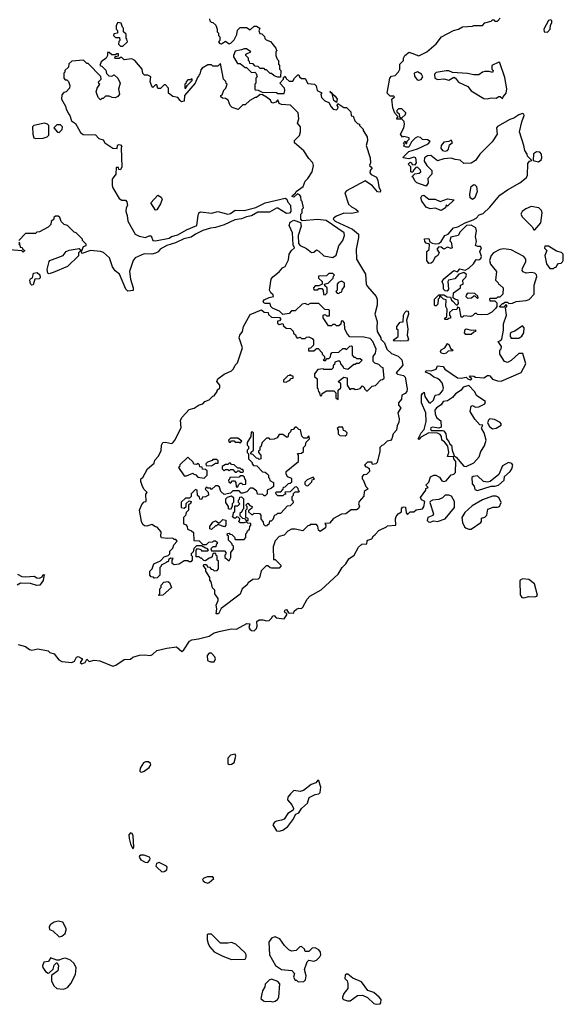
# Model space of a CAD drawing. Extents: x 2029662 to 2246637, y 225654 to 401419.
# Tile 171 of 256: x 2075408 to 2079762, y 367868 to 375752. Entities that reach past the tile are written whole.
import ezdxf

# ---------------------------------------------------------------- set-up
doc = ezdxf.new("R2010")
doc.units = 0

msp = doc.modelspace()

# ---------------------------------------------------------------- linework, layer by layer
at = {"layer": '0CON20XD'}
for points in [[(2076235, 375540), (2076270, 375575), (2076267, 375597), (2076260, 375605), (2076260, 375635), (2076240, 375655), (2076240, 375685), (2076231.7, 375691.7), (2076220, 375725), (2076195, 375730), (2076180, 375705), (2076180, 375675), (2076190, 375665), (2076190, 375645), (2076161.7, 375638.3), (2076160, 375625), (2076175, 375610), (2076208.3, 375608.3), (2076210, 375585), (2076203, 375577), (2076200, 375555), (2076215, 375540), (2076235, 375540)], [(2076928.3, 375758.3), (2076931.7, 375741.7), (2076941.7, 375731.7), (2076955, 375730), (2076978.3, 375708.3), (2076990, 375675), (2076990, 375655), (2077000, 375645), (2077000, 375625), (2077010, 375615), (2077010, 375585), (2077000, 375575), (2077011.7, 375561.7), (2077025, 375560), (2077055, 375580), (2077085, 375560), (2077100, 375565), (2077125, 375590), (2077147, 375633), (2077153, 375667), (2077175, 375690), (2077225, 375690), (2077255, 375670), (2077285, 375700), (2077305, 375700), (2077330, 375685), (2077322.5, 375662.5), (2077331.7, 375641.7), (2077348.3, 375638.3), (2077368.3, 375618.3), (2077371.7, 375601.7), (2077381.7, 375591.7), (2077416.4, 375576.4), (2077460, 375525), (2077461.7, 375511.7), (2077470, 375505), (2077460, 375495), (2077460, 375465), (2077470, 375435), (2077480, 375425), (2077480, 375395), (2077490, 375385), (2077490, 375355), (2077500, 375345), (2077497, 375293), (2077475, 375292.5), (2077445, 375302.5), (2077425, 375320), (2077415, 375320), (2077385, 375350), (2077375, 375350), (2077365, 375360), (2077335, 375360), (2077318.3, 375378.3), (2077295, 375380), (2077278.3, 375398.3), (2077251.7, 375401.7), (2077248.3, 375418.3), (2077240, 375425), (2077240, 375445), (2077220, 375465), (2077220, 375475), (2077260, 375495), (2077225, 375520), (2077205, 375520), (2077185, 375510), (2077135, 375500), (2077120, 375465), (2077120, 375455), (2077151.7, 375401.7), (2077175, 375400), (2077215, 375370), (2077225, 375370), (2077265, 375330), (2077291.7, 375331.7), (2077301.7, 375321.7), (2077310, 375295), (2077300, 375285), (2077300, 375245), (2077290, 375235), (2077290, 375195), (2077295, 375190), (2077317, 375187), (2077355, 375170), (2077435, 375172.5), (2077465, 375170), (2077475, 375160), (2077525, 375160), (2077532.5, 375185), (2077530, 375205), (2077492.5, 375245), (2077520, 375275), (2077521.7, 375288.3), (2077535, 375300), (2077541.7, 375281.7), (2077565, 375260), (2077595, 375260), (2077610, 375285), (2077635, 375310), (2077645, 375310), (2077650, 375295), (2077665, 375280), (2077695, 375280), (2077715, 375240), (2077770, 375235), (2077781.7, 375221.7), (2077790, 375185), (2077827, 375167), (2077820, 375155), (2077825, 375130), (2077853, 375103), (2077885, 375090), (2077903, 375053), (2077920, 375035), (2077945, 375030), (2077955, 375040), (2077960, 375055), (2077950, 375065), (2077955, 375080), (2078005, 375050), (2078025, 375050), (2078060, 375015), (2078061.7, 374981.7), (2078078.3, 374978.3), (2078091.7, 374941.7), (2078115, 374920), (2078130, 374915), (2078130, 374905), (2078160, 374875), (2078160, 374865), (2078190, 374815), (2078192.5, 374785), (2078183.9, 374743.9), (2078216.1, 374646.1), (2078217.5, 374605), (2078210, 374585), (2078230, 374565), (2078216.1, 374543.9), (2078213.8, 374525), (2078222, 374512), (2078265, 374490), (2078276.7, 374465), (2078283.6, 374413.6), (2078297.5, 374385), (2078295, 374370), (2078275, 374372.5), (2078235, 374422.5), (2078175, 374462.5), (2078025, 374382.5), (2078013.3, 374365), (2078042.5, 374275), (2078065, 374252.5), (2078100, 374235), (2078118.3, 374218.3), (2078115, 374210)], [(2078877, 373497), (2078905, 373470), (2078915, 373470), (2078921.7, 373478.3), (2078920, 373505), (2078893, 373513), (2078880, 373525), (2078882.5, 373565), (2078940, 373605), (2078940, 373625), (2078960, 373635), (2078957.5, 373665), (2078980.7, 373689.3), (2078987.5, 373705), (2078983.6, 373713.6), (2078965, 373727.5), (2078926.2, 373713.8), (2078893.6, 373676.4), (2078842.5, 373665), (2078837.5, 373655), (2078842.5, 373595), (2078831.7, 373578.3), (2078815, 373580), (2078803, 373593), (2078803.3, 373625), (2078793.3, 373655), (2078804.3, 373675.7), (2078885, 373742.5), (2078915, 373733.3), (2078932.5, 373757.5), (2078975, 373746.2), (2079005, 373761.2), (2079044.2, 373795.8), (2079065, 373832.5), (2079085, 373828), (2079101.4, 373838.6), (2079105.9, 373855.9), (2079092.5, 373895), (2079106.4, 373926.4), (2079100, 373935), (2079076.7, 373936.7), (2079060, 373945), (2079067.5, 373975), (2079060, 374015), (2079068, 374062), (2079062, 374085), (2079025, 374106.2), (2078985.8, 374104.2), (2078935.9, 374054.1), (2078920, 374025), (2078860.7, 374009.3), (2078852.5, 373982.5), (2078865, 373970), (2078873.3, 373925), (2078865, 373920.8), (2078835, 373930), (2078805, 373913.3), (2078785, 373930), (2078765, 373932.5), (2078750, 373915), (2078767.5, 373885), (2078757.5, 373865), (2078733.3, 373846.7), (2078716.1, 373813.9), (2078705, 373802.5), (2078685, 373800), (2078670, 373825), (2078670, 373895), (2078687, 373913), (2078690, 373955), (2078665, 373963.3), (2078652.5, 373975), (2078651.7, 373998.3), (2078685, 374000), (2078692.5, 373972.5), (2078713, 373963), (2078735, 373957.5), (2078765, 373960), (2078783, 373977), (2078812.5, 374025), (2078840, 374035), (2078883.9, 374086.1), (2078917, 374093), (2078975, 374126.7), (2079040.7, 374149.3), (2079065, 374162.5), (2079089.3, 374190.7), (2079120.7, 374199.3), (2079175, 374251.2), (2079255, 374346.2), (2079315, 374388.8), (2079415, 374446.2), (2079464.2, 374485.8), (2079476.2, 374505), (2079478.3, 374601.7), (2079491.7, 374618.3), (2079510, 374625), (2079475, 374660), (2079472.5, 374675), (2079454, 374704), (2079446.9, 374745), (2079412.2, 374855), (2079429.2, 374935), (2079448.8, 374985), (2079446.7, 374996.7), (2079435, 375000), (2079405, 374990), (2079367, 374963), (2079335, 374952.9), (2079234.1, 374895.9), (2079226.7, 374885), (2079232.5, 374835), (2079193.3, 374775), (2079094.3, 374675.7), (2079060, 374625), (2079025, 374603.8), (2078965, 374600), (2078935, 374626), (2078895, 374632), (2078865, 374643.8), (2078805, 374638.8), (2078755, 374622.5), (2078700, 374665), (2078675, 374662.5), (2078650, 374645), (2078648.3, 374618.3), (2078670, 374585), (2078710, 374545), (2078710, 374515), (2078678.3, 374481.7), (2078680, 374445), (2078665, 374420), (2078590, 374445), (2078573, 374463), (2078560, 374490), (2078550, 374495), (2078572.5, 374517.5), (2078607, 374523), (2078620, 374535), (2078618.3, 374548.3), (2078595, 374570), (2078581.7, 374568.3), (2078561.7, 374548.3), (2078558.3, 374531.7), (2078545, 374530), (2078540, 374535), (2078540, 374575), (2078520, 374595), (2078535, 374610), (2078546.4, 374606.4), (2078551.7, 374591.7), (2078575, 374590), (2078587, 374607), (2078580, 374645), (2078565, 374652.5), (2078525, 374637.5), (2078480, 374645), (2078482.5, 374655), (2078525, 374696.7), (2078595, 374718), (2078680.7, 374759.3), (2078697, 374777), (2078675, 374790), (2078635, 374792.5), (2078618.3, 374808.3), (2078595, 374813.3), (2078575, 374803.3), (2078547.5, 374775), (2078525, 374732.5), (2078505, 374730), (2078485, 374740), (2078490, 374755), (2078483, 374767), (2078495, 374780), (2078501.7, 374761.7), (2078508.3, 374761.7), (2078511.7, 374778.3), (2078527.5, 374795), (2078527, 374807), (2078485, 374816.2), (2078475, 374812.5), (2078457.5, 374835), (2078484.4, 374885.6), (2078491.2, 374915), (2078487, 374937), (2078470, 374955), (2078470, 374965), (2078498.3, 374991.7), (2078500, 375005), (2078468.3, 375038.3), (2078441.7, 375038.3), (2078430, 375025), (2078430, 375015), (2078448.3, 374998.3), (2078450, 374975), (2078458.3, 374968.3), (2078460, 374955), (2078430, 374955), (2078431.7, 374968.3), (2078440, 374975), (2078413, 375003), (2078396.7, 375045), (2078390, 375115), (2078410, 375135), (2078405, 375140), (2078375, 375140), (2078352.5, 375165), (2078372.5, 375285), (2078385, 375298.6), (2078415, 375306.2), (2078442, 375335), (2078452, 375355), (2078452.5, 375395), (2078482.5, 375425), (2078483.3, 375445), (2078493.3, 375465), (2078527, 375493), (2078605, 375463.3), (2078670, 375495), (2078745, 375557.5), (2078786.7, 375615), (2078882.5, 375665), (2078922.5, 375675), (2078955, 375696), (2079035, 375700), (2079045, 375706.2), (2079114.2, 375705.8), (2079135, 375726.2), (2079185, 375740), (2079195, 375750), (2079205, 375750), (2079215, 375740), (2079235, 375740), (2079257.5, 375765)], [(2079635, 375653.3), (2079656.7, 375675), (2079660, 375705), (2079671.7, 375728.3), (2079671.7, 375741.7), (2079661.7, 375751.7), (2079642.5, 375745), (2079606.7, 375675), (2079610, 375655), (2079635, 375653.3)], [(2077670, 374295), (2077663, 374303), (2077660, 374335), (2077650, 374350), (2077632.5, 374357.5), (2077605, 374330), (2077590, 374335), (2077592.5, 374345), (2077618.3, 374361.7), (2077622.5, 374375), (2077677.5, 374415), (2077695, 374460), (2077715, 374480), (2077750, 374535), (2077762.5, 374585), (2077757, 374607), (2077725, 374640), (2077685, 374702.5), (2077610, 374765), (2077610, 374785), (2077650, 374825), (2077657.5, 374855), (2077657.5, 374895), (2077633.6, 374923.6), (2077643, 374957), (2077637.5, 375005), (2077577.5, 375067.5), (2077505, 375072.5), (2077485, 375080), (2077475, 375110), (2077458.3, 375091.7), (2077435, 375082.5), (2077425, 375090), (2077418, 375108), (2077385, 375132.5), (2077351.7, 375151.7), (2077335, 375152.5), (2077305, 375130), (2077295, 375130), (2077250, 375105), (2077215, 375070), (2077195, 375070), (2077157, 375033), (2077109.3, 375049.3), (2077093.9, 375063.9), (2077076.4, 375106.4), (2077055, 375120), (2077033, 375123), (2077020, 375135), (2077020, 375145), (2077028.3, 375151.7), (2077043, 375187), (2077060, 375205), (2077070, 375235), (2077061.7, 375241.7), (2077058.3, 375258.3), (2077040, 375275), (2077015, 375400), (2076995, 375380), (2076955, 375380), (2076945, 375390), (2076915, 375390), (2076870, 375365), (2076858.3, 375351.7), (2076850, 375315), (2076841.7, 375308.3), (2076840, 375295), (2076831.7, 375288.3), (2076812.5, 375245), (2076727.5, 375145), (2076725, 375100), (2076705, 375093.3), (2076692.5, 375105), (2076675, 375130), (2076635, 375137.5), (2076600, 375165), (2076600, 375205), (2076575, 375230), (2076565, 375230), (2076535, 375200), (2076515, 375200), (2076505, 375230), (2076495, 375230), (2076475, 375210), (2076465, 375220), (2076453.3, 375255), (2076457.5, 375295), (2076435, 375307.5), (2076408.3, 375308.3), (2076395, 375320), (2076390, 375355), (2076330, 375425), (2076305, 375437.5), (2076245, 375430), (2076225, 375450), (2076215, 375450), (2076205, 375440), (2076175, 375440), (2076170, 375445), (2076171.7, 375458.3), (2076198.3, 375461.7), (2076198.3, 375478.3), (2076185, 375480), (2076175, 375470), (2076145, 375470), (2076125, 375490), (2076111.7, 375488.3), (2076110, 375465), (2076100, 375445), (2076060, 375415), (2076050, 375385), (2076065, 375380), (2076098.3, 375348.3), (2076101.7, 375321.7), (2076121.7, 375301.7), (2076145, 375300), (2076165, 375310), (2076193, 375283), (2076212.5, 375245), (2076200, 375195), (2076207.5, 375155), (2076193, 375137), (2076173, 375127), (2076148.3, 375128.3), (2076125, 375140), (2076095, 375140), (2076075, 375120), (2076065, 375120), (2076055, 375110), (2076035, 375130), (2076020, 375175), (2076027.5, 375202.5), (2076050, 375235), (2076041.7, 375241.7), (2076040, 375255), (2076060, 375275), (2076058.3, 375298.3), (2075955, 375400), (2075945, 375400), (2075918.3, 375428.3), (2075825, 375420), (2075801.7, 375398.3), (2075798.3, 375371.7), (2075770, 375345), (2075768.3, 375331.7), (2075760, 375325), (2075760, 375285), (2075771.7, 375271.7), (2075785, 375270), (2075798.3, 375258.3), (2075808.8, 375225), (2075806.2, 375205), (2075780, 375175), (2075761.7, 375168.3), (2075745, 375150), (2075743, 375117), (2075775, 375060), (2075780, 375035), (2075800, 374995), (2075810, 374985), (2075823, 374943), (2075855, 374920), (2075878.3, 374878.3), (2075895, 374850), (2075915, 374832.5), (2076015, 374830), (2076041.7, 374801.7), (2076075, 374790), (2076090, 374765), (2076155, 374722.5), (2076188.3, 374721.7), (2076190, 374745), (2076198.3, 374751.7), (2076215, 374750), (2076227, 374737), (2076220, 374725), (2076227, 374573), (2076215, 374550), (2076201.7, 374551.7), (2076198.3, 374568.3), (2076181.7, 374568.3), (2076177.5, 374515), (2076147.5, 374475), (2076147.5, 374425), (2076152.5, 374405), (2076205, 374320), (2076225, 374307.5), (2076255, 374306.7), (2076265, 374292.5), (2076272, 374265), (2076261.2, 374245), (2076256.7, 374215), (2076268, 374185), (2076275, 374137.5), (2076332.5, 374035), (2076365, 374017.5), (2076415, 374006.7), (2076445, 374022.5), (2076461.7, 374021.7), (2076473.6, 373983.6), (2076495, 373982.5), (2076605, 374003.8), (2076625, 374016), (2076675, 374028.8), (2076745, 374070), (2076825.9, 374104.1), (2076836.7, 374185), (2076843.8, 374206.2), (2076855, 374212.5), (2076945, 374203.3), (2076993.6, 374216.4), (2077075, 374193.8), (2077095, 374200), (2077134.2, 374225.8), (2077205, 374222.9), (2077300.6, 374249.4), (2077375, 374285.4), (2077535, 374323.3), (2077547.5, 374315), (2077555, 374290), (2077577, 374267), (2077580, 374215), (2077568.3, 374201.7), (2077545, 374200), (2077475, 374242.5), (2077465, 374242.5), (2077409.3, 374210.7), (2077315, 374210), (2077265, 374181.2), (2077225, 374173.8), (2077185, 374156.7), (2077131.2, 374148.8), (2077045, 374110), (2076975, 374088), (2076935, 374084), (2076875, 374062.9), (2076815.5, 374034.5), (2076780.3, 374009.7), (2076722.7, 373997.3), (2076655.8, 373964.2), (2076587.3, 373942.7), (2076534.2, 373915.8), (2076515.9, 373894.1), (2076495, 373882.5), (2076465, 373873.3), (2076405, 373877.5), (2076333.8, 373846.2), (2076316.7, 373825), (2076286.7, 373735), (2076294, 373675), (2076316.7, 373605), (2076317, 373583), (2076275, 373577.5), (2076257.5, 373595), (2076206.7, 373715), (2076172.3, 373742.3), (2076152.1, 373772.1), (2076125.8, 373845.8), (2076078.3, 373888.3), (2076055, 373896.7), (2075975, 373902.5), (2075905, 373880), (2075900, 373900), (2075895, 373900), (2075880, 373885), (2075878.3, 373861.7), (2075790, 373775), (2075675, 373726.7), (2075645, 373717.5), (2075631.7, 373721.7), (2075628.3, 373751.7), (2075642.5, 373815), (2075650, 373825), (2075757, 373863), (2075780, 373895), (2075805, 373907.5), (2075885, 373920), (2075905, 373900), (2075920, 373935), (2075940, 373945), (2075940, 373955), (2075910, 373985), (2075910, 373995), (2075860, 374045), (2075845, 374050), (2075790, 374105), (2075763, 374113), (2075740, 374135), (2075728.3, 374168.3), (2075715, 374180), (2075695, 374180), (2075681.7, 374168.3), (2075680, 374155), (2075660, 374135), (2075657, 374113), (2075635, 374090), (2075565, 374052.5), (2075545, 374050), (2075535, 374040), (2075455, 374040), (2075400, 373985)], [(2079151.7, 375118.3), (2079185, 375127.5), (2079225, 375122.5), (2079245, 375137.5), (2079257, 375137), (2079275, 375120), (2079280, 375135), (2079305, 375162.5), (2079311.1, 375198.9), (2079295, 375288.8), (2079255, 375407.5), (2079245, 375412.5), (2079190, 375385), (2079190, 375355), (2079200, 375345), (2079195, 375330), (2079167.5, 375337.5), (2079135, 375336.7), (2079115, 375331.2), (2079085, 375311.2), (2079045, 375310), (2078995, 375320), (2078875, 375330), (2078845, 375342.5), (2078825, 375342.5), (2078745, 375330), (2078730, 375315), (2078732.5, 375285), (2078755, 375273.3), (2078805, 375277.5), (2078845, 375267.5), (2078885, 375292.5), (2078897.5, 375285), (2078921.7, 375251.7), (2078998.3, 375218.3), (2079025, 375183.3), (2079125, 375120), (2079151.7, 375118.3)], [(2078605, 375268), (2078625, 375273.8), (2078636.2, 375295), (2078625.5, 375315.5), (2078595, 375334.3), (2078568.8, 375325), (2078570.9, 375300.9), (2078591.7, 375271.7), (2078605, 375268)], [(2076735, 375200), (2076751.7, 375228.3), (2076790, 375265), (2076788.3, 375278.3), (2076775, 375270), (2076755, 375270), (2076740, 375255), (2076738.3, 375241.7), (2076730, 375235), (2076730, 375205), (2076735, 375200)], [(2077945, 375090), (2077923.8, 375103.8), (2077910, 375160), (2077893.3, 375176.7), (2077935, 375140), (2077950, 375115), (2077945, 375090)], [(2075535, 374800), (2075595, 374802.5), (2075627, 374813), (2075641.7, 374828.3), (2075640, 374905), (2075630, 374915), (2075605, 374922.5), (2075520, 374905), (2075510, 374895), (2075512.5, 374835), (2075520, 374805), (2075535, 374800)], [(2075725, 374850), (2075748.3, 374871.7), (2075750, 374895), (2075735, 374910), (2075705, 374910), (2075680, 374885), (2075711.7, 374851.7), (2075725, 374850)], [(2078815, 374700.6), (2078835, 374704), (2078844, 374715), (2078850.9, 374749.1), (2078875, 374770), (2078865, 374787.5), (2078845, 374777.5), (2078805, 374770.8), (2078782.9, 374745), (2078782.2, 374722.2), (2078795, 374705.8), (2078815, 374700.6)], [(2079565, 374613.3), (2079585, 374630), (2079590, 374645), (2079587.5, 374675), (2079575, 374692.5), (2079547, 374693), (2079523, 374677), (2079520, 374625), (2079565, 374613.3)], [(2079035, 374312.5), (2079016.4, 374326.4), (2079013.8, 374355), (2079024.1, 374415.9), (2079045, 374432.5), (2079055, 374430), (2079067.5, 374415), (2079072.5, 374375), (2079053.6, 374326.4), (2079035, 374312.5)], [(2078115, 374210), (2078068.8, 374201.2), (2078005, 374202), (2077945, 374180), (2077923.6, 374166.4), (2077920, 374155), (2077935, 374137.5), (2078073.6, 374073.6), (2078122.5, 374035), (2078123, 374007), (2078103.3, 373915), (2078106.7, 373835), (2078177.5, 373715), (2078182.5, 373635), (2078192.5, 373615), (2078262.5, 373535), (2078271.7, 373511.7), (2078270, 373465), (2078252.5, 373395), (2078272.5, 373335), (2078267.5, 373285), (2078272.5, 373255), (2078300, 373205), (2078300, 373195), (2078330, 373165), (2078350, 373115), (2078385, 373080), (2078438.3, 373058.3), (2078468.3, 373028.3), (2078477.5, 372985), (2078422.5, 372925), (2078433, 372913), (2078481.7, 372901.7), (2078495, 372890), (2078511.2, 372795), (2078510, 372775), (2078495, 372757.5), (2078470, 372745), (2078467, 372713), (2078442.5, 372685), (2078442.5, 372665), (2078460, 372645), (2078437.5, 372605), (2078448.8, 372555), (2078445, 372530), (2078430.7, 372499.3), (2078426.7, 372465), (2078400, 372435), (2078390, 372395), (2078378.3, 372381.7), (2078351.7, 372378.3), (2078321.7, 372348.3), (2078307.5, 372342.5), (2078292.5, 372325), (2078292.5, 372295), (2078272.5, 372205), (2078260, 372195), (2078235, 372190), (2078228.3, 372208.3), (2078195, 372210), (2078170, 372185), (2078181.7, 372171.7), (2078195, 372170), (2078208.3, 372158.3), (2078210, 372135), (2078185, 372110), (2078161.7, 372108.3), (2078150, 372095), (2078150, 372075), (2078158.3, 372068.3), (2078180, 372015), (2078200, 371995), (2078167.5, 371975), (2078163.6, 371936.4), (2078126.7, 371893.3), (2078122.5, 371875), (2078130, 371855), (2078120, 371835), (2078105, 371827.5), (2078062, 371828), (2078020, 371795), (2077985, 371792.5), (2077921.7, 371758.3), (2077888.3, 371721.7), (2077851.7, 371718.3), (2077860, 371705), (2077858.3, 371681.7), (2077815, 371652.5), (2077800, 371665), (2077797, 371697), (2077785, 371710), (2077735, 371710), (2077728.3, 371701.7), (2077715, 371700), (2077675, 371660), (2077615, 371672.5), (2077585, 371672.5), (2077555, 371657.5), (2077525, 371623.3), (2077485, 371612.5), (2077455, 371580), (2077438.3, 371531.7), (2077440, 371430), (2077455, 371430), (2077500, 371385), (2077500, 371375), (2077485, 371360), (2077425, 371360), (2077413, 371363), (2077395, 371380), (2077381.7, 371378.3), (2077341.7, 371338.3), (2077328.3, 371281.7), (2077317.5, 371272.5), (2077275, 371270), (2077237, 371243), (2077227.5, 371225), (2077190, 371195), (2077175, 371152.5), (2077022.5, 371037.5), (2077000, 370995), (2076982.5, 370995), (2076986.7, 371035), (2076982.5, 371065), (2076998.3, 371101.7), (2076997, 371117), (2076970, 371155), (2076970, 371185), (2076953, 371203), (2076941.7, 371251.7), (2076930, 371265), (2076930, 371285), (2076900, 371335), (2076900, 371355), (2076880, 371375), (2076881.7, 371388.3), (2076905, 371390), (2076911.7, 371371.7), (2076928.3, 371368.3), (2076941.7, 371351.7), (2076955, 371350), (2076965, 371340), (2076988.3, 371341.7), (2077000, 371355), (2077000, 371415), (2076990, 371425), (2076990, 371455), (2076981.7, 371461.7), (2076978.3, 371478.3), (2076965, 371480), (2076951.7, 371468.3), (2076948.3, 371451.7), (2076938.3, 371441.7), (2076925, 371440), (2076895, 371420), (2076881.7, 371421.7), (2076865, 371440), (2076855, 371440), (2076845, 371450), (2076821.7, 371451.7), (2076820, 371505), (2076831.7, 371518.3), (2076858.3, 371508.3), (2076865, 371500), (2076915, 371500), (2076920, 371505), (2076908.3, 371518.3), (2076895, 371520), (2076865, 371540), (2076825, 371540), (2076801.7, 371518.3), (2076798.3, 371491.7), (2076780, 371475), (2076780, 371465), (2076790, 371455), (2076790, 371425), (2076778.3, 371411.7), (2076765, 371410), (2076755, 371420), (2076725, 371420), (2076685, 371392.5), (2076645, 371387.5), (2076628.3, 371398.3), (2076630, 371425), (2076638.3, 371438.3), (2076615, 371440), (2076601.7, 371428.3), (2076598.3, 371411.7), (2076585, 371410), (2076578.3, 371401.7), (2076540, 371385), (2076540, 371375), (2076530, 371365), (2076530, 371305), (2076508.3, 371281.7), (2076485, 371280), (2076478.3, 371288.3), (2076461.7, 371291.7), (2076450, 371305), (2076450, 371335), (2076470, 371355), (2076482.5, 371395), (2076535, 371420), (2076565, 371450), (2076598.3, 371461.7), (2076610, 371475), (2076610, 371495), (2076635, 371520), (2076643, 371547), (2076670, 371575), (2076658.3, 371588.3), (2076645, 371590), (2076635, 371600), (2076595, 371597.5), (2076543.8, 371603.8), (2076537.5, 371615), (2076541.7, 371651.7), (2076508.3, 371688.3), (2076495, 371690), (2076465, 371710), (2076425, 371697.5), (2076408.3, 371698.3), (2076395, 371710), (2076383.6, 371733.6), (2076367.5, 371825), (2076385, 371870), (2076405, 371890), (2076420, 371895), (2076418.3, 371951.7), (2076430, 371965), (2076405, 371990), (2076392.5, 372015), (2076377.5, 372055), (2076377.5, 372075), (2076393, 372087), (2076432.5, 372155), (2076485, 372200), (2076490, 372225), (2076517.5, 372255), (2076540, 372300), (2076542.5, 372345), (2076553.3, 372365), (2076575, 372370), (2076623, 372357), (2076635, 372362.5), (2076650, 372385), (2076700, 372485), (2076695.7, 372545), (2076710.4, 372569.6), (2076765, 372630), (2076805, 372640), (2076845, 372666.7), (2076873.6, 372676.4), (2076890, 372695), (2076925, 372707.5), (2076953.6, 372736.4), (2076965, 372740), (2076990, 372775), (2076990, 372785), (2077010, 372805), (2077010, 372825), (2076987.5, 372855), (2076993.9, 372876.1), (2077045, 372912.5), (2077105, 372940), (2077120, 372955), (2077132.5, 372985), (2077152.5, 373005), (2077193.3, 373125), (2077166.7, 373205), (2077171.2, 373225), (2077192.5, 373255), (2077200, 373295), (2077255, 373390), (2077345, 373427.5), (2077365, 373410), (2077398.3, 373408.3), (2077401.7, 373391.7), (2077425, 373370), (2077488.3, 373368.3), (2077500, 373355), (2077488.3, 373341.7), (2077471.7, 373338.3), (2077471.7, 373321.7), (2077485, 373310), (2077515, 373320), (2077521.7, 373301.7), (2077541.7, 373281.7), (2077578.3, 373278.3), (2077598.3, 373258.3), (2077601.7, 373241.7), (2077618.3, 373228.3), (2077621.7, 373211.7), (2077631.7, 373201.7), (2077655, 373210), (2077665, 373200), (2077695, 373200), (2077705, 373210), (2077725, 373212.5), (2077749.3, 373199.3), (2077760, 373185), (2077760, 373145), (2077738.3, 373121.7), (2077721.7, 373118.3), (2077721.7, 373101.7), (2077765, 373100), (2077780, 373115), (2077785, 373120), (2077798.3, 373118.3), (2077830, 373085), (2077830, 373075), (2077850, 373055), (2077850, 373035), (2077840, 373025), (2077855, 373020), (2077871.7, 373038.3), (2077885, 373040), (2077898.3, 373051.7), (2077900, 373075), (2077911.7, 373088.3), (2077965, 373090), (2077995, 373120), (2078015, 373120), (2078025, 373110), (2078051.7, 373138.3), (2078065, 373140), (2078070, 373135), (2078070, 373065), (2078085, 373050), (2078095, 373050), (2078105, 373040), (2078135, 373040), (2078150, 373025), (2078125, 373000), (2078105, 373000), (2078095, 372990), (2078085, 372990), (2078035, 372950), (2078005, 372960), (2078000, 372975), (2077980, 372995), (2077978.3, 373008.3), (2077965, 373020), (2077931.7, 373008.3), (2077928.3, 372991.7), (2077920, 372985), (2077920, 372965), (2077905, 372950), (2077845, 372950), (2077837.5, 372957.5), (2077795, 372950), (2077770, 372915), (2077770, 372895), (2077790, 372875), (2077790, 372805), (2077797, 372797), (2077800, 372775), (2077810, 372765), (2077815, 372740), (2077828.3, 372741.7), (2077831.7, 372758.3), (2077865, 372780), (2077925, 372780), (2077940, 372765), (2077940, 372725), (2077958.3, 372711.7), (2077960, 372785), (2077980, 372805), (2077980, 372835), (2077960, 372855), (2078005, 372890), (2078030, 372885), (2078030, 372825), (2078051.7, 372791.7), (2078065, 372800), (2078085, 372800), (2078095, 372790), (2078117, 372793), (2078135, 372800), (2078155, 372820), (2078170, 372805), (2078170, 372795), (2078185, 372780), (2078195, 372780), (2078231.7, 372818.3), (2078258.3, 372821.7), (2078301.7, 372868.3), (2078315, 372870), (2078328.3, 372881.7), (2078320, 372965), (2078305, 372970), (2078285, 372990), (2078251.7, 373001.7), (2078240, 373015), (2078240, 373055), (2078257, 373083), (2078262.5, 373115), (2078237.5, 373175), (2078215, 373200), (2078165, 373210), (2078053, 373213), (2078032.5, 373235), (2078012.5, 373275), (2078010, 373325), (2077995, 373340), (2077981.7, 373338.3), (2077980, 373315), (2077965, 373300), (2077945, 373300), (2077935, 373310), (2077915, 373310), (2077905, 373300), (2077881.7, 373301.7), (2077840, 373365), (2077840, 373385), (2077855, 373390), (2077865, 373380), (2077888.3, 373381.7), (2077890, 373425), (2077885, 373430), (2077851.7, 373431.7), (2077805, 373480), (2077735, 373480), (2077715, 373470), (2077695, 373480), (2077670, 373475), (2077615, 373420), (2077585, 373420), (2077565, 373400), (2077515, 373390), (2077488.3, 373418.3), (2077431.7, 373441.7), (2077420, 373455), (2077415, 373480), (2077375, 373480), (2077362.5, 373485), (2077357.5, 373495), (2077365, 373507.5), (2077405, 373527.5), (2077440, 373535), (2077438.3, 373548.3), (2077420, 373565), (2077410, 373585), (2077421.2, 373675), (2077435, 373693.3), (2077486.7, 373733.3), (2077512.5, 373765), (2077533, 373777), (2077561.7, 373828.3), (2077566.7, 373875), (2077585, 373902.5), (2077610, 373925), (2077598.3, 373948.3), (2077592.5, 374045), (2077567.5, 374105), (2077575, 374130), (2077605, 374147.5), (2077658.3, 374128.3), (2077661.7, 374098.3), (2077637.5, 374025), (2077641.2, 373961.2), (2077653.3, 373943.3), (2077705, 373920), (2077745, 373887.5), (2077765, 373890), (2077785, 373908.8), (2077805, 373898.8), (2077845, 373860), (2077915, 373847.5), (2077943.6, 373866.4), (2077965, 373940), (2077995.9, 373984.1), (2078008.8, 374025), (2078006.4, 374046.4), (2077863.6, 374143.6), (2077795, 374151.2), (2077671.7, 374141.7), (2077660, 374155), (2077660, 374195), (2077670, 374205), (2077670, 374235), (2077680, 374245), (2077670, 374295)], [(2076495, 374227.5), (2076457.5, 374285), (2076515, 374347.5), (2076541.7, 374331.7), (2076548, 374315), (2076535, 374276.7), (2076505, 374228.8), (2076495, 374227.5)], [(2078785, 374224), (2078735, 374243.3), (2078695, 374236.5), (2078665, 374250), (2078628.3, 374298.3), (2078622, 374325), (2078629.5, 374340.5), (2078645, 374346.2), (2078685, 374315.7), (2078735, 374315.6), (2078775, 374296.2), (2078835, 374318), (2078888.3, 374308.3), (2078835, 374260), (2078825, 374270), (2078817.5, 374245), (2078785, 374224)], [(2079535, 374070), (2079583.6, 374126.4), (2079593.8, 374205), (2079587.5, 374225), (2079566, 374246), (2079504.1, 374255.9), (2079461.2, 374238.8), (2079434.1, 374215.9), (2079423.3, 374195), (2079435, 374170), (2079513, 374093), (2079525, 374070), (2079535, 374070)], [(2075401.7, 373971.7), (2075410, 373965), (2075400, 373955), (2075408.3, 373948.3), (2075411.7, 373931.7), (2075428.3, 373928.3), (2075431.7, 373911.7), (2075450, 373905), (2075435, 373890), (2075425, 373900), (2075325, 373910)], [(2075395, 370750), (2075455, 370732.5), (2075485, 370710), (2075504.1, 370704.1), (2075553, 370713), (2075635, 370697.5), (2075650, 370685), (2075685, 370673.3), (2075722, 370625), (2075745, 370613.6), (2075826.2, 370603.8), (2075845.6, 370614.4), (2075863.6, 370646.4), (2075875, 370652.5), (2075910, 370635), (2075893.3, 370605), (2075905, 370594.3), (2075932.5, 370605), (2075945, 370630), (2075963.3, 370613.3), (2076005, 370622.5), (2076049.3, 370619.3), (2076155, 370576.2), (2076177, 370583), (2076245, 370628.8), (2076295, 370631.2), (2076315, 370646.7), (2076367.1, 370662.9), (2076405, 370665.8), (2076455, 370660), (2076471.7, 370668.3), (2076505, 370701.2), (2076585, 370718.8), (2076665, 370730), (2076706.4, 370693.6), (2076723.3, 370705), (2076768.8, 370775), (2076787.5, 370785), (2076840, 370795), (2076924.1, 370815.9), (2076965, 370841.2), (2077015, 370856.2), (2077105, 370873.3), (2077145, 370872.5), (2077227, 370917), (2077250, 370915), (2077243.3, 370885), (2077250.3, 370870.3), (2077265, 370860), (2077285, 370858.8), (2077303.9, 370876.1), (2077310, 370895), (2077308.3, 370931.7), (2077325, 370947.5), (2077355, 370947.5), (2077385, 370937.5), (2077405, 370940), (2077428.3, 370961.7), (2077433.6, 370976.4), (2077445, 370980), (2077462.5, 370962.5), (2077525, 370953.3), (2077547.5, 370985), (2077548.3, 370998.3), (2077535, 371002.5), (2077530, 371015), (2077533.6, 371026.4), (2077545, 371030), (2077561.7, 371001.7), (2077605, 371000), (2077607.5, 371015), (2077625, 371032.5), (2077645, 371040), (2077665, 371037.5), (2077675, 371047.5), (2077709.3, 371110.7), (2077732.5, 371135), (2077822.3, 371187.7), (2077957.6, 371312.4), (2077990, 371365), (2078020.8, 371395), (2078045, 371433.8), (2078086.2, 371465), (2078120.7, 371529.3), (2078148.3, 371551.7), (2078187.5, 371555), (2078190, 371575), (2078197, 371583), (2078227.5, 371595), (2078240.7, 371619.3), (2078255, 371630), (2078285, 371662.5), (2078345, 371690), (2078355, 371700), (2078420, 371705), (2078417.5, 371755), (2078422.5, 371775), (2078440, 371795), (2078465, 371810), (2078467.5, 371835), (2078475, 371847.5), (2078485, 371852.5), (2078498.3, 371848.3), (2078503, 371803), (2078515, 371790), (2078535, 371810), (2078565, 371810), (2078583, 371827), (2078635, 371836.2), (2078645, 371852.5), (2078653.3, 371893.3), (2078627, 371907), (2078617.5, 371925), (2078660, 371985), (2078661.7, 371998.3), (2078680, 372005), (2078660, 372025), (2078685, 372050), (2078698, 372092), (2078724.4, 372105.6), (2078742.5, 372105), (2078769.5, 372089.5), (2078788.8, 372058.8), (2078805.7, 372054.3), (2078825, 372059.2), (2078863, 372107), (2078885, 372113.8), (2078898, 372125), (2078901.2, 372215), (2078886.2, 372235), (2078882.5, 372252.5), (2078833.8, 372253.8), (2078846.1, 372286.1), (2078837.5, 372337.5), (2078811.1, 372371.1), (2078790, 372385), (2078786.2, 372415), (2078775, 372430), (2078755, 372440), (2078685, 372442.5), (2078620, 372410), (2078605, 372390), (2078600, 372395), (2078622.5, 372445), (2078648.8, 372471.2), (2078663.3, 372535), (2078660, 372605), (2078627.5, 372685), (2078627.5, 372745), (2078635, 372760), (2078648.3, 372768.3), (2078653.3, 372735), (2078685, 372687.5), (2078695, 372682.5), (2078722.5, 372705), (2078735, 372746.7), (2078765, 372750), (2078779.3, 372760.7), (2078797, 372783), (2078802.5, 372805), (2078791.2, 372845), (2078774, 372865), (2078755, 372879.2), (2078725, 372888.8), (2078695, 372913.3), (2078658.3, 372928.3), (2078665, 372942.5), (2078705, 372940), (2078745, 372952.5), (2078755, 372980), (2078800, 372975), (2078812.3, 372952.3), (2078915, 372883.8), (2078945, 372881.2), (2078985, 372890), (2078997.5, 372875), (2079015, 372867.5), (2079030, 372875), (2079011.7, 372891.7), (2079015, 372900), (2079045, 372897.5), (2079058.3, 372888.3), (2079125, 372883.3), (2079155, 372902.5), (2079165, 372902.5), (2079175, 372900), (2079195, 372872.5), (2079235, 372860), (2079265, 372858.8), (2079425, 372926.7), (2079462, 372995), (2079438.3, 373078.3), (2079405, 373080), (2079345, 373022.5), (2079315, 373007.5), (2079292.5, 373015), (2079253.3, 373075), (2079253.3, 373105), (2079263.6, 373116.4), (2079267.5, 373135), (2079240, 373175), (2079255, 373180), (2079270, 373195), (2079283.6, 373266.4), (2079284.1, 373315.9), (2079306.7, 373385), (2079300, 373445), (2079310, 373455), (2079310, 373465), (2079301.7, 373468.3), (2079285, 373450), (2079255, 373450), (2079250, 373455), (2079275, 373480), (2079285, 373480), (2079295, 373490), (2079315, 373490), (2079325, 373480), (2079355, 373482.5), (2079383.6, 373496.4), (2079465, 373502.5), (2079489.3, 373510.7), (2079530, 373555), (2079530, 373625), (2079551.2, 373695), (2079548.3, 373708.3), (2079535, 373721.2), (2079505, 373727.5), (2079465, 373722.5), (2079441.7, 373731.7), (2079433, 373743), (2079435, 373760), (2079462.5, 373815), (2079462.5, 373835), (2079447.5, 373855), (2079345, 373910), (2079285, 373916.7), (2079255, 373912.5), (2079202.5, 373885), (2079183.3, 373865), (2079172.5, 373825), (2079180, 373795), (2079227.5, 373735), (2079220, 373665), (2079240, 373645), (2079243.6, 373633.6), (2079255, 373630), (2079280, 373605), (2079277, 373553), (2079255, 373530), (2079235, 373530), (2079225, 373520), (2079175, 373520), (2079170, 373515), (2079175, 373500), (2079215, 373500), (2079230, 373485), (2079230, 373455), (2079219.3, 373440.7), (2079189.3, 373410.7), (2079155, 373392.5), (2079105, 373387.5), (2079075, 373390), (2079068.3, 373398.3), (2079055, 373400), (2079035, 373380), (2079020, 373375), (2078965, 373380), (2078955, 373370), (2078945, 373370), (2078930, 373445), (2078915, 373450), (2078908.3, 373431.7), (2078875, 373430), (2078851.7, 373408.3), (2078850, 373385), (2078860, 373375), (2078858.3, 373361.7), (2078845, 373360), (2078835, 373350), (2078815, 373350), (2078811.7, 373358.3), (2078830, 373375), (2078832.5, 373435), (2078822.5, 373455), (2078825, 373510), (2078803, 373513), (2078778.3, 373538.3), (2078771.7, 373538.3), (2078770, 373525), (2078760, 373515), (2078757.5, 373475), (2078745, 373460), (2078735, 373460), (2078730, 373465), (2078730, 373515), (2078765, 373550), (2078805, 373550), (2078833, 373533), (2078860, 373530), (2078867.5, 373505), (2078877, 373497)], [(2079685, 373760), (2079691.7, 373768.3), (2079705, 373770), (2079710, 373785), (2079725, 373800), (2079745, 373802.5), (2079756.1, 373813.9), (2079762.5, 373825), (2079760, 373875), (2079748.3, 373888.3), (2079708.3, 373898.3), (2079645, 373937.5), (2079615, 373937.5), (2079613, 373923), (2079630, 373905), (2079613.3, 373865), (2079628.3, 373798.3), (2079655, 373760), (2079685, 373760)], [(2075505, 373627.5), (2075495, 373637.5), (2075487.5, 373665), (2075493.6, 373676.4), (2075510, 373685), (2075517, 373723), (2075547, 373727), (2075568.8, 373708.8), (2075572.5, 373685), (2075563, 373677), (2075530, 373675), (2075515, 373630), (2075505, 373627.5)], [(2077855, 373550), (2077870, 373565), (2077870, 373605), (2077851.7, 373621.7), (2077850, 373635), (2077878.3, 373641.7), (2077918.3, 373681.7), (2077921.7, 373698.3), (2077930, 373705), (2077915, 373720), (2077885, 373720), (2077865, 373700), (2077801.7, 373698.3), (2077801.7, 373681.7), (2077830, 373655), (2077830, 373635), (2077805, 373620), (2077775, 373620), (2077760, 373605), (2077765, 373590), (2077795, 373590), (2077805, 373600), (2077828.3, 373598.3), (2077840, 373585), (2077841.7, 373551.7), (2077855, 373550)], [(2077965, 373560), (2077971.7, 373568.3), (2077988.3, 373571.7), (2077991.7, 373588.3), (2078010, 373615), (2078010, 373645), (2077985, 373657.5), (2077961.7, 373648.3), (2077950, 373635), (2077950, 373585), (2077940, 373575), (2077951.7, 373561.7), (2077965, 373560)], [(2079075, 373520), (2079080, 373525), (2079078.3, 373538.3), (2079055, 373560), (2079005, 373563.3), (2078991.2, 373558.8), (2078983, 373547), (2078982.5, 373535), (2078995, 373523.3), (2079026.4, 373523.6), (2079045, 373540), (2079055, 373540), (2079075, 373520)], [(2078455, 373177.5), (2078405, 373180), (2078400, 373185), (2078440, 373215), (2078440, 373265), (2078430, 373275), (2078430, 373295), (2078455, 373330), (2078478.3, 373331.7), (2078483, 373387), (2078491.7, 373408.3), (2078505, 373420), (2078518.3, 373418.3), (2078522.5, 373395), (2078506.2, 373345), (2078517.5, 373275), (2078512.5, 373225), (2078522.5, 373195), (2078515, 373180), (2078455, 373177.5)], [(2079025, 373230), (2078981.7, 373231.7), (2078970, 373245), (2078975, 373270), (2078985, 373277.5), (2079025, 373266.2), (2079058.3, 373268.3), (2079060, 373255), (2079045, 373250), (2079025, 373230)], [(2079405, 373202), (2079431.1, 373218.9), (2079445.7, 373244.3), (2079448, 373285), (2079435, 373300), (2079375, 373258), (2079342.4, 373247.6), (2079335.8, 373235), (2079335.8, 373215), (2079345, 373202), (2079405, 373202)], [(2078805, 373077.5), (2078783, 373083), (2078777.5, 373095), (2078785, 373107.5), (2078812.5, 373125), (2078835, 373160), (2078848, 373148), (2078858.3, 373118.3), (2078880, 373105), (2078875, 373100), (2078841.2, 373098.8), (2078825, 373082.5), (2078805, 373077.5)], [(2077545, 372850), (2077551.7, 372858.3), (2077568.3, 372861.7), (2077581.7, 372878.3), (2077598.3, 372881.7), (2077598.3, 372898.3), (2077585, 372900), (2077575, 372910), (2077568.3, 372901.7), (2077555, 372900), (2077520, 372865), (2077521.7, 372851.7), (2077545, 372850)], [(2078985, 372174.2), (2079046.5, 372203.5), (2079087.3, 372252.7), (2079102.5, 372295), (2079130.3, 372339.7), (2079144, 372385), (2079128.8, 372445), (2079108.8, 372475), (2079107.5, 372485), (2079117.5, 372505), (2079095, 372507.5), (2079052.4, 372552.4), (2079016.2, 372615), (2079025, 372656.7), (2079035, 372662.5), (2079060, 372650), (2079085, 372652.5), (2079133, 372677), (2079140, 372695), (2079070.3, 372740.3), (2079050, 372775), (2079005, 372823.3), (2078960.3, 372809.7), (2078943.3, 372785), (2078898.8, 372755), (2078875, 372728), (2078835, 372701.2), (2078800, 372695), (2078785, 372666.7), (2078746.2, 372645), (2078734, 372625), (2078735.7, 372595), (2078745.9, 372565.9), (2078780.7, 372540.7), (2078785, 372490), (2078765, 372480), (2078715, 372490), (2078702.5, 372485), (2078697.5, 372475), (2078705, 372462.5), (2078795, 372463.3), (2078805, 372458.8), (2078820.8, 372435), (2078827.5, 372395), (2078846.2, 372375), (2078853.9, 372353.9), (2078866, 372345), (2078871.2, 372305), (2078888.3, 372258.3), (2078905, 372248.8), (2078965, 372176.7), (2078985, 372174.2)], [(2079195, 372476.2), (2079225, 372480), (2079263.8, 372505), (2079265, 372516.7), (2079256.6, 372526.6), (2079210.3, 372550.3), (2079174.5, 372555.5), (2079162, 372545), (2079156.2, 372525), (2079171.2, 372495), (2079195, 372476.2)], [(2077085, 371420), (2077100, 371445), (2077100, 371485), (2077120, 371515), (2077120, 371535), (2077111.7, 371541.7), (2077108.3, 371558.3), (2077080, 371585), (2077080, 371615), (2077070, 371625), (2077071.7, 371638.3), (2077085, 371640), (2077091.7, 371631.7), (2077108.3, 371628.3), (2077128.3, 371608.3), (2077135, 371590), (2077205, 371590), (2077220, 371605), (2077220, 371635), (2077228.3, 371641.7), (2077231.7, 371658.3), (2077248.3, 371671.7), (2077250, 371695), (2077260, 371705), (2077258.3, 371718.3), (2077235, 371720), (2077225, 371730), (2077205, 371722.5), (2077173, 371723), (2077160, 371735), (2077168.3, 371741.7), (2077170, 371755), (2077158.3, 371768.3), (2077145, 371770), (2077138.3, 371761.7), (2077125, 371760), (2077110, 371775), (2077118.3, 371781.7), (2077120, 371805), (2077130, 371815), (2077131.7, 371858.3), (2077155, 371860), (2077170, 371875), (2077160, 371885), (2077160, 371905), (2077168.3, 371911.7), (2077171.7, 371928.3), (2077185, 371930), (2077200, 371915), (2077200, 371835), (2077191.7, 371828.3), (2077188.3, 371811.7), (2077171.7, 371798.3), (2077171.7, 371781.7), (2077191.7, 371761.7), (2077208.3, 371758.3), (2077221.7, 371741.7), (2077238.3, 371741.7), (2077238.3, 371758.3), (2077220, 371765), (2077220, 371825), (2077230, 371835), (2077230, 371855), (2077220, 371865), (2077235, 371880), (2077251.7, 371861.7), (2077270, 371855), (2077268.3, 371841.7), (2077241.7, 371818.3), (2077241.7, 371811.7), (2077265, 371790), (2077275, 371790), (2077285, 371800), (2077328.3, 371798.3), (2077340, 371785), (2077340, 371755), (2077358.3, 371728.3), (2077361.7, 371711.7), (2077375, 371700), (2077388.3, 371701.7), (2077408.3, 371721.7), (2077411.7, 371738.3), (2077425, 371740), (2077438.3, 371751.7), (2077451.7, 371788.3), (2077465, 371790), (2077475, 371800), (2077498.3, 371801.7), (2077551.7, 371858.3), (2077578.3, 371861.7), (2077600, 371885), (2077598.3, 371898.3), (2077590, 371905), (2077590, 371935), (2077600, 371945), (2077601.7, 371958.3), (2077615, 371970), (2077645, 371970), (2077650, 371975), (2077641.7, 371981.7), (2077638.3, 371998.3), (2077625, 372010), (2077611.7, 372008.3), (2077575, 371970), (2077531.7, 371968.3), (2077538.3, 371951.7), (2077525, 371950), (2077515, 371940), (2077475, 371940), (2077461.7, 371951.7), (2077460, 371965), (2077465, 371970), (2077498.3, 371971.7), (2077518.3, 371991.7), (2077521.7, 372008.3), (2077535, 372010), (2077561.7, 372038.3), (2077575, 372040), (2077588.3, 372051.7), (2077588.3, 372078.3), (2077551.7, 372091.7), (2077542.5, 372115), (2077542.5, 372135), (2077640, 372215), (2077640, 372265), (2077632.5, 372277.5), (2077665, 372280), (2077680, 372295), (2077680, 372325), (2077698.3, 372341.7), (2077701.7, 372368.3), (2077730, 372395), (2077725, 372420), (2077708.3, 372401.7), (2077685, 372400), (2077668.3, 372418.3), (2077658.3, 372468.3), (2077645, 372470), (2077625, 372490), (2077615, 372490), (2077598.3, 372471.7), (2077581.7, 372468.3), (2077578.3, 372451.7), (2077560, 372435), (2077555, 372410), (2077545, 372410), (2077515, 372430), (2077485, 372430), (2077470, 372405), (2077447, 372393), (2077415, 372390), (2077405, 372400), (2077385, 372400), (2077350, 372365), (2077338.3, 372331.7), (2077330, 372325), (2077330, 372305), (2077321.7, 372298.3), (2077320, 372285), (2077340, 372265), (2077340, 372235), (2077325, 372230), (2077318.3, 372238.3), (2077305, 372240), (2077275, 372270), (2077260, 372275), (2077261.7, 372288.3), (2077280, 372305), (2077280, 372445), (2077275, 372450), (2077261.7, 372448.3), (2077260, 372415), (2077230, 372365), (2077230, 372345), (2077240, 372335), (2077240, 372315), (2077230, 372305), (2077230, 372285), (2077240, 372275), (2077240, 372235), (2077270, 372205), (2077270, 372195), (2077281.7, 372181.7), (2077308.3, 372178.3), (2077351.7, 372131.7), (2077375, 372130), (2077388.3, 372118.3), (2077400, 372105), (2077400, 372085), (2077408.3, 372078.3), (2077411.7, 372061.7), (2077440, 372045), (2077440, 372015), (2077425, 372000), (2077390, 371985), (2077390, 371955), (2077375, 371940), (2077365, 371940), (2077355, 371950), (2077311.7, 371951.7), (2077307.5, 371977.5), (2077275, 372000), (2077255, 372000), (2077228.3, 371971.7), (2077195, 371960), (2077181.7, 371961.7), (2077165, 371980), (2077115, 371980), (2077095, 371960), (2077045, 371950), (2077020, 371975), (2077008.3, 372008.3), (2076995, 372020), (2076975, 372020), (2076945, 371990), (2076935, 372000), (2076915, 372000), (2076901.7, 372008.3), (2076893, 371993), (2076918.3, 371968.3), (2076920, 371945), (2076895, 371930), (2076871.7, 371928.3), (2076865, 371910), (2076851.7, 371911.7), (2076848.3, 371928.3), (2076831.7, 371941.7), (2076830, 371985), (2076815, 371990), (2076780, 371955), (2076780, 371935), (2076768.3, 371921.7), (2076735, 371920), (2076701.7, 371888.3), (2076700, 371845), (2076725, 371840), (2076740, 371855), (2076741.7, 371878.3), (2076765, 371900), (2076780, 371895), (2076778.3, 371881.7), (2076760, 371865), (2076760, 371825), (2076740, 371805), (2076737, 371783), (2076720, 371765), (2076720, 371715), (2076735, 371710), (2076750, 371695), (2076751.7, 371671.7), (2076785, 371660), (2076800, 371645), (2076801.7, 371581.7), (2076845, 371580), (2076875, 371550), (2076905, 371550), (2076923, 371567), (2076955, 371570), (2076961.7, 371578.3), (2076975, 371580), (2076988.3, 371568.3), (2076990, 371555), (2076981.7, 371548.3), (2076978.3, 371531.7), (2076955, 371530), (2076940, 371515), (2076945, 371500), (2077048.3, 371498.3), (2077060, 371485), (2077058.3, 371471.7), (2077050, 371465), (2077050, 371445), (2077085, 371420)], [(2078015, 372420), (2078028.3, 372431.7), (2078030, 372445), (2078018.3, 372458.3), (2078001.7, 372461.7), (2077995, 372490), (2077965, 372490), (2077951.7, 372478.3), (2077960, 372465), (2077960, 372435), (2077971.7, 372421.7), (2078015, 372420)], [(2077175, 372360), (2077188.3, 372378.3), (2077155, 372400), (2077095, 372400), (2077080, 372385), (2077085, 372370), (2077095, 372370), (2077105, 372380), (2077125, 372380), (2077135, 372370), (2077165, 372370), (2077175, 372360)], [(2076885, 372080), (2076910, 372105), (2076908.3, 372138.3), (2076895, 372150), (2076871.7, 372151.7), (2076868.3, 372168.3), (2076851.7, 372171.7), (2076848.3, 372188.3), (2076838.3, 372198.3), (2076825, 372190), (2076801.7, 372191.7), (2076798.3, 372208.3), (2076755, 372250), (2076691.7, 372188.3), (2076688.3, 372171.7), (2076680, 372165), (2076725, 372100), (2076745, 372100), (2076795, 372120), (2076801.7, 372111.7), (2076818.3, 372108.3), (2076835, 372090), (2076885, 372080)], [(2076945, 372180), (2076975, 372200), (2076998.3, 372201.7), (2076998.3, 372218.3), (2076985, 372230), (2076955, 372230), (2076948.3, 372221.7), (2076911.7, 372208.3), (2076900, 372195), (2076901.7, 372181.7), (2076945, 372180)], [(2077195, 372130), (2077200, 372135), (2077195, 372150), (2077185, 372150), (2077175, 372160), (2077155, 372160), (2077127, 372187), (2077105, 372190), (2077095, 372200), (2077085, 372200), (2077075, 372190), (2077055, 372190), (2077030, 372175), (2077030, 372155), (2077045, 372140), (2077055, 372150), (2077075, 372150), (2077085, 372140), (2077095, 372150), (2077115, 372150), (2077135, 372130), (2077145, 372130), (2077155, 372140), (2077165, 372140), (2077175, 372130), (2077195, 372130)], [(2079075, 371982.5), (2079183.6, 372016.4), (2079215, 372016.7), (2079242.5, 372025), (2079287.5, 372065), (2079290, 372095), (2079335.9, 372134.1), (2079350, 372155), (2079357.5, 372185), (2079349.3, 372199.3), (2079323, 372207), (2079275, 372180), (2079245, 372110), (2079177, 372053), (2079155, 372047.5), (2079123, 372053), (2079075, 372100), (2079040, 372095), (2079030, 372085), (2079032.5, 372035), (2079047, 372017), (2079055, 371990), (2079075, 371982.5)], [(2077155, 372010), (2077161.7, 372028.3), (2077175, 372040), (2077185, 372040), (2077195, 372030), (2077218.3, 372031.7), (2077220, 372065), (2077210, 372075), (2077208.3, 372088.3), (2077195, 372100), (2077175, 372100), (2077165, 372090), (2077090, 372085), (2077088.3, 372071.7), (2077080, 372065), (2077081.7, 372051.7), (2077095, 372040), (2077111.7, 372058.3), (2077128.3, 372058.3), (2077140, 372045), (2077141.7, 372011.7), (2077155, 372010)], [(2077715, 372020), (2077748.3, 372051.7), (2077751.7, 372068.3), (2077768.3, 372071.7), (2077758.3, 372088.3), (2077711.7, 372068.3), (2077691.7, 372048.3), (2077691.7, 372031.7), (2077701.7, 372021.7), (2077715, 372020)], [(2077095, 371830), (2077080, 371835), (2077080, 371855), (2077060, 371885), (2077060, 371915), (2077071.7, 371928.3), (2077105, 371940), (2077120, 371925), (2077120, 371885), (2077110, 371875), (2077110, 371855), (2077095, 371830)], [(2078695, 371728.8), (2078725, 371740), (2078755, 371732.5), (2078815, 371754), (2078890.8, 371845), (2078890.8, 371895), (2078865.5, 371935.5), (2078845, 371943.5), (2078816.6, 371943.4), (2078795, 371924.3), (2078765, 371909.4), (2078714.4, 371905.6), (2078695.7, 371894.3), (2078692.5, 371885), (2078723.8, 371795), (2078718.3, 371781.7), (2078678, 371765), (2078671.9, 371741.9), (2078681.4, 371731.4), (2078695, 371728.8)], [(2079005, 371671.9), (2079025, 371673.3), (2079101.2, 371725), (2079107.5, 371735), (2079108.3, 371761.7), (2079135, 371767.5), (2079150, 371785), (2079157, 371833), (2079200.7, 371849.3), (2079235, 371849.2), (2079250, 371855), (2079264, 371885), (2079245, 371925.8), (2079225, 371936.7), (2079195, 371935.5), (2079115, 371908.1), (2079031.2, 371858.8), (2078973.6, 371806.4), (2078948.6, 371765), (2078954.2, 371725.8), (2078972, 371692), (2078985, 371680), (2079005, 371671.9)], [(2076945, 371670), (2076930, 371675), (2076930, 371695), (2076955, 371727.5), (2076975, 371740), (2077005, 371720), (2077035, 371750), (2077060, 371745), (2077060, 371705), (2077048.3, 371691.7), (2076995, 371710), (2076985, 371700), (2076975, 371700), (2076945, 371670)], [(2075390.7, 371310.7), (2075425, 371293.3), (2075455, 371290), (2075523, 371297), (2075545, 371282.5), (2075565, 371280), (2075588.3, 371291.7), (2075595, 371310), (2075607.5, 371307.5), (2075600, 371295), (2075595, 371260), (2075570, 371225), (2075545, 371221.2), (2075495, 371237.5), (2075415, 371240), (2075386.1, 371223.9)], [(2076525, 371140), (2076520, 371145), (2076530, 371155), (2076530, 371195), (2076540, 371205), (2076540, 371225), (2076561.7, 371248.3), (2076595, 371252.5), (2076607.5, 371245), (2076622.5, 371205), (2076555, 371142.5), (2076525, 371140)], [(2079445, 371122.5), (2079485, 371132.5), (2079535, 371130), (2079550, 371135), (2079556.7, 371145), (2079531.2, 371235), (2079485, 371269.2), (2079435, 371273.8), (2079417.5, 371265), (2079413.9, 371256.1), (2079417, 371147), (2079430, 371125), (2079445, 371122.5)], [(2076965, 370610), (2076976.7, 370635), (2076970.7, 370650.7), (2076945, 370680), (2076925, 370680), (2076908.3, 370661.7), (2076911.7, 370621.7), (2076935, 370610), (2076965, 370610)], [(2077085, 369787.5), (2077105, 369790), (2077126.7, 369805), (2077140, 369855), (2077135, 369870), (2077095, 369862), (2077075, 369838.8), (2077076, 369795), (2077085, 369787.5)], [(2076385, 369726), (2076405, 369734), (2076445, 369762.5), (2076458, 369785), (2076456.2, 369795), (2076438.2, 369808.2), (2076415, 369809.4), (2076399.7, 369800.3), (2076372, 369758), (2076370, 369735), (2076375, 369728.8), (2076385, 369726)], [(2077485, 369254.2), (2077515, 369262.5), (2077555, 369290.6), (2077596.5, 369345), (2077620, 369390), (2077645, 369400.6), (2077665.4, 369434.6), (2077713, 369477), (2077726.2, 369523.8), (2077773.3, 369546.7), (2077805, 369553.3), (2077815, 369564), (2077820.6, 369605), (2077805, 369656.2), (2077795, 369661.2), (2077779.8, 369640.2), (2077743.4, 369626.6), (2077681.7, 369578.3), (2077655, 369572.9), (2077605, 369580), (2077575.9, 369554.1), (2077556.2, 369525), (2077554, 369505), (2077587.5, 369465), (2077600, 369435), (2077598.3, 369421.7), (2077555, 369396.7), (2077525, 369351.4), (2077505, 369341.4), (2077465, 369334.2), (2077450, 369325), (2077436.2, 369305), (2077466, 369256), (2077485, 369254.2)], [(2076315, 369112.5), (2076322.5, 369125), (2076315.9, 369215.9), (2076307.5, 369235), (2076295, 369240), (2076282.5, 369225), (2076284.3, 369195), (2076295, 369152.5), (2076315, 369112.5)], [(2076435, 369004), (2076451.2, 369025), (2076453.3, 369035), (2076446.2, 369045), (2076405, 369062.5), (2076378.3, 369061.7), (2076366.2, 369055), (2076365.7, 369045), (2076378.6, 369025), (2076413.8, 369005), (2076435, 369004)], [(2076545, 368927.5), (2076565, 368930), (2076586.2, 368943.8), (2076588.8, 368965), (2076583.8, 368975), (2076525, 369004.3), (2076504.3, 368995.7), (2076498.8, 368975), (2076506.2, 368965), (2076545, 368927.5)], [(2076915, 368838.5), (2076925, 368842.2), (2076963.8, 368875), (2076955, 368887.5), (2076911.3, 368888.7), (2076881.9, 368878.1), (2076872, 368868), (2076876.2, 368855), (2076891.2, 368845), (2076915, 368838.5)], [(2075725, 368407.5), (2075745, 368413.3), (2075771.2, 368435), (2075781.2, 368465), (2075781.2, 368475), (2075753.3, 368525), (2075715, 368534), (2075682.5, 368525), (2075652.5, 368505), (2075642.5, 368485), (2075647, 368467), (2075672.5, 368455), (2075725, 368407.5)], [(2077105, 368227.5), (2077215, 368230), (2077222.5, 368245), (2077222.5, 368265), (2077215, 368280), (2077138.3, 368348.3), (2077105, 368362.5), (2077075, 368356.7), (2077015, 368357.5), (2076945, 368430), (2076915, 368430), (2076910, 368425), (2076910, 368385), (2076917.5, 368355), (2076929.3, 368329.3), (2076965, 368287.5), (2077035, 368252.5), (2077105, 368227.5)], [(2077638.3, 368048.3), (2077685, 368050), (2077697, 368063), (2077702.5, 368095), (2077690, 368145), (2077711.7, 368208.3), (2077725, 368220), (2077765, 368212.5), (2077785, 368220), (2077813.3, 368246.7), (2077820, 368265), (2077817.5, 368285), (2077803, 368303), (2077775, 368320), (2077751.7, 368318.3), (2077725, 368290), (2077695, 368290), (2077688.3, 368308.3), (2077665, 368330), (2077651.7, 368328.3), (2077621.7, 368298.3), (2077585, 368292.5), (2077563.6, 368303.6), (2077528.3, 368338.3), (2077490.7, 368390.7), (2077455, 368406.7), (2077425, 368397.5), (2077402.5, 368365), (2077407.5, 368265), (2077457, 368177), (2077505, 368147.5), (2077588.3, 368138.3), (2077610, 368115), (2077600, 368085), (2077615, 368060), (2077625, 368060), (2077638.3, 368048.3)], [(2075755, 367987.5), (2075775, 367994.2), (2075793.8, 368005), (2075816.8, 368033.2), (2075854.1, 368105.9), (2075859.5, 368159.5), (2075844.1, 368194.1), (2075815, 368221.2), (2075775, 368235.8), (2075748.3, 368231.7), (2075725, 368220), (2075705, 368220), (2075655, 368240), (2075650, 368225), (2075635, 368210), (2075600, 368205), (2075590, 368175), (2075593, 368163), (2075615, 368130), (2075635, 368117.5), (2075645, 368120), (2075675, 368150), (2075685, 368180), (2075701.7, 368198.3), (2075708.3, 368198.3), (2075717.5, 368175), (2075712.5, 368135), (2075663, 368097), (2075663.3, 368055), (2075680, 368015), (2075705, 367993.3), (2075755, 367987.5)], [(2077435, 367887.5), (2077455, 367892.5), (2077473, 367907), (2077482.5, 367925), (2077491.7, 368031.7), (2077475, 368050), (2077425, 368067.5), (2077405, 368060), (2077375, 368030), (2077371.7, 368008.3), (2077352.5, 367975), (2077340, 367915), (2077360, 367895), (2077375, 367890), (2077415, 367892.5), (2077435, 367887.5)], [(2078265, 367867.5), (2078295, 367870), (2078301.7, 367878.3), (2078302.5, 367905), (2078286.7, 367925), (2078245, 367962.5), (2078197, 367977), (2078145, 368048.8), (2078076.4, 368076.4), (2078035, 368110), (2078025, 368110), (2078015, 368100), (2078012.5, 368075), (2078030, 368055), (2078037.5, 368035), (2078037.5, 367995), (2078003.3, 367955), (2077992.5, 367925), (2077992.5, 367915), (2078002.5, 367905), (2078034.1, 367894.1), (2078055.8, 367894.2), (2078115, 367937.5), (2078155, 367940), (2078193, 367923), (2078245, 367873.3), (2078265, 367867.5)]]:
    msp.add_lwpolyline(points, dxfattribs=at)

doc.saveas('drawing.dxf')
